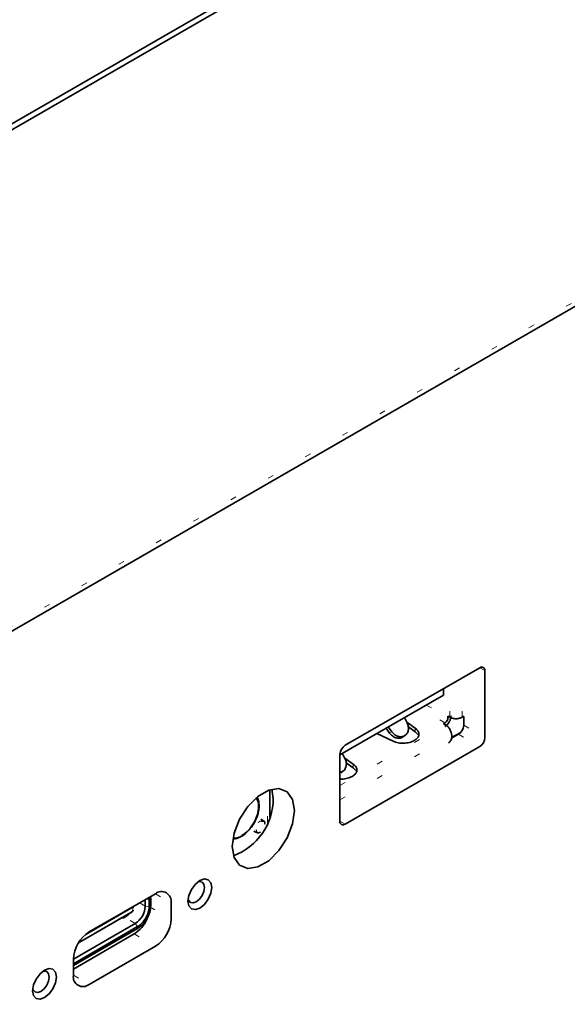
# Model space of a CAD drawing. Header units: millimetres. Extents: x 0 to 1118, y 0 to 864.
# Tile 120 of 250: x 281 to 290, y 699 to 716. Entities that reach past the tile are written whole.
import ezdxf

# ---------------------------------------------------------------- set-up
doc = ezdxf.new("R2010")
doc.units = ezdxf.units.MM
doc.linetypes.add('DOT2', pattern=[0.635, 0, -0.635])

msp = doc.modelspace()

# ---------------------------------------------------------------- linework, layer by layer
at = {"color": 7, "linetype": 'Continuous', "lineweight": 35}
for p, q in [((209.375, 673.27), (301.034, 726.183)), ((209.575, 673.283), (301.034, 726.081)), ((250.158, 688.144), (297.535, 715.494)), ((288.835, 705.233), (286.537, 703.906)), ((288.923, 704.039), (288.923, 705.182)), ((286.448, 703.743), (288.214, 704.762)), ((288.214, 704.762), (288.214, 704.875)), ((288.292, 704.405), (288.324, 704.387)), ((288.292, 704.405), (288.292, 704.38)), ((288.536, 704.387), (288.562, 704.402)), ((288.561, 704.248), (288.561, 704.401)), ((287.595, 704.29), (287.548, 704.382)), ((287.59, 704.299), (287.735, 704.197)), ((288.239, 704.289), (288.218, 704.276)), ((288.25, 704.258), (288.218, 704.276)), ((287.354, 703.977), (287.079, 704.107)), ((287.237, 704.198), (287.296, 704.115)), ((287.273, 704.223), (287.333, 704.139)), ((287.521, 704.05), (287.558, 704.074)), ((287.735, 704.136), (287.616, 704.22)), ((287.78, 704.089), (287.735, 704.136)), ((288.353, 704.026), (288.472, 704.095)), ((288.355, 704.037), (288.511, 704.127)), ((288.356, 704.041), (288.356, 704.074)), ((286.448, 703.753), (286.448, 702.61)), ((286.534, 703.678), (286.488, 703.77)), ((286.537, 702.559), (288.835, 703.885)), ((286.53, 703.687), (286.675, 703.585)), ((286.675, 703.524), (286.555, 703.608)), ((286.461, 703.437), (286.497, 703.462)), ((286.722, 703.473), (286.675, 703.524)), ((285.249, 702.686), (285.249, 703.146)), ((285.308, 702.999), (285.287, 703.157)), ((285.143, 702.618), (285.098, 702.644)), ((285.158, 702.602), (285.143, 702.618)), ((284.98, 702.44), (285.025, 702.414)), ((283.296, 701.369), (282.165, 700.716)), ((283.123, 701.158), (283.123, 701.269)), ((283.19, 701.272), (283.188, 701.306)), ((283.19, 701.149), (283.19, 701.272)), ((283.215, 701.322), (283.217, 701.287)), ((283.217, 701.287), (283.217, 701.165)), ((283.565, 700.938), (283.565, 701.214)), ((282.903, 701.06), (281.983, 700.529)), ((281.983, 700.529), (282.878, 701.046)), ((282.096, 700.666), (282.903, 701.132)), ((282.892, 701.054), (282.903, 701.06)), ((282.903, 701.132), (282.9, 701.14)), ((282.903, 701.132), (282.903, 701.122)), ((282.91, 701.127), (282.903, 701.123)), ((282.91, 701.074), (282.903, 701.069)), ((282.903, 701.06), (282.903, 701.069)), ((282.912, 701.147), (282.916, 701.143)), ((282.721, 700.955), (282.756, 700.96)), ((282.771, 700.965), (282.773, 700.966)), ((281.896, 700.251), (282.952, 700.861)), ((281.896, 700.174), (282.992, 700.807)), ((282.992, 700.776), (281.896, 700.143)), ((281.896, 700.083), (282.934, 700.682)), ((282.165, 699.82), (283.296, 700.473)), ((281.896, 700.25), (281.896, 699.975))]:
    msp.add_line(p, q, dxfattribs=at)
at = {"color": 7, "linetype": 'DOT2', "lineweight": 18}
for p, q in [((250.21, 688.259), (297.587, 715.609)), ((288.835, 705.233), (288.923, 705.182)), ((288.324, 704.387), (288.324, 704.938)), ((288.536, 704.387), (288.536, 705.06)), ((287.922, 704.594), (288.292, 704.38)), ((288.239, 704.289), (287.816, 704.533)), ((286.448, 703.218), (288.25, 704.258)), ((288.561, 704.248), (288.923, 704.039)), ((286.448, 702.973), (288.356, 704.074)), ((287.333, 704.139), (287.296, 704.115)), ((287.735, 704.136), (287.735, 704.197)), ((288.472, 704.095), (288.835, 703.885)), ((286.675, 703.585), (286.675, 703.524)), ((285.212, 702.593), (285.212, 703.132)), ((286.448, 702.61), (286.537, 702.559)), ((283.296, 701.369), (283.565, 701.214)), ((283.123, 701.158), (283.027, 701.213)), ((283.19, 701.272), (283.139, 701.278)), ((282.91, 701.127), (282.91, 701.074)), ((283.19, 701.149), (283.123, 701.158)), ((283.203, 701.147), (283.565, 700.938)), ((282.952, 700.861), (282.771, 700.965)), ((282.952, 700.861), (282.992, 700.807)), ((282.934, 700.682), (283.296, 700.473)), ((281.896, 699.975), (282.165, 699.82))]:
    msp.add_line(p, q, dxfattribs=at)
at = {"color": 7, "linetype": 'Continuous', "lineweight": 35, "flags": 128}
for points in [[(285.67, 702.79), (285.638, 702.981), (285.546, 703.112), (285.405, 703.167), (285.232, 703.14), (285.048, 703.034), (284.874, 702.861), (284.733, 702.643), (284.641, 702.406), (284.609, 702.178), (284.641, 701.987), (284.733, 701.856), (284.874, 701.8), (285.048, 701.828), (285.232, 701.934), (285.405, 702.107), (285.546, 702.325), (285.638, 702.562), (285.67, 702.79)], [(284.26, 701.477), (284.244, 701.558), (284.2, 701.609), (284.134, 701.622), (284.056, 701.594), (283.979, 701.532), (283.913, 701.443), (283.869, 701.341), (283.853, 701.242), (283.869, 701.161), (283.913, 701.111), (283.979, 701.098), (284.056, 701.125), (284.134, 701.188), (284.2, 701.277), (284.244, 701.378), (284.26, 701.477)], [(284.136, 701.477), (284.125, 701.533), (284.095, 701.569), (284.049, 701.578), (284.023, 701.572)], [(283.856, 701.283), (283.864, 701.258), (283.895, 701.222), (283.94, 701.213), (283.995, 701.232), (284.049, 701.276), (284.095, 701.338), (284.125, 701.408), (284.136, 701.477)], [(281.608, 699.946), (281.593, 700.027), (281.548, 700.078), (281.483, 700.091), (281.405, 700.064), (281.327, 700.001), (281.261, 699.912), (281.217, 699.81), (281.201, 699.712), (281.217, 699.631), (281.261, 699.58), (281.327, 699.567), (281.405, 699.594), (281.483, 699.657), (281.548, 699.746), (281.593, 699.848), (281.608, 699.946)], [(281.484, 699.946), (281.474, 700.003), (281.443, 700.038), (281.397, 700.047), (281.371, 700.041)], [(281.204, 699.752), (281.212, 699.727), (281.243, 699.691), (281.289, 699.683), (281.343, 699.701), (281.397, 699.745), (281.443, 699.807), (281.474, 699.878), (281.484, 699.946)]]:
    msp.add_lwpolyline(points, dxfattribs=at)
at = {"color": 7, "linetype": 'DOT2', "lineweight": 18, "flags": 128}
msp.add_lwpolyline([(285.143, 702.618), (285.143, 702.618), (285.116, 702.623), (285.084, 702.612), (285.052, 702.586), (285.025, 702.55), (285.007, 702.508), (285.001, 702.468), (285.007, 702.435), (285.025, 702.414)], dxfattribs=at)
at = {"color": 7, "linetype": 'Continuous', "lineweight": 35}
for centre, radius, start, end in [((288.869, 705.19), 0.0546, 350.786, 129.2033), ((288.369, 704.256), 0.192, 302.6055, 357.3945), ((286.64, 703.744), 0.192, 122.6055, 177.3945), ((288.731, 704.047), 0.192, 302.6055, 357.3945), ((284.269, 702.994), 1.039, 290.3545, 0.3063), ((286.502, 702.601), 0.0546, 170.786, 309.2033), ((285.05, 702.472), 0.0624, 246.3189, 310.0707), ((283.401, 701.24), 0.166, 350.786, 129.2033), ((282.751, 701.175), 0.373, 302.6055, 357.3945), ((282.609, 701.233), 0.314, 301.4946, 318.9042), ((282.624, 701.168), 0.577, 302.5358, 336.7344), ((282.982, 700.965), 0.584, 302.6055, 357.3945), ((282.48, 700.224), 0.584, 122.6055, 177.3945), ((282.06, 699.948), 0.166, 170.786, 309.2033)]:
    msp.add_arc(centre, radius, start, end, dxfattribs=at)
for points in [[(288.345, 704.411), (288.343, 704.394), (288.34, 704.36), (288.316, 704.305), (288.281, 704.257), (288.253, 704.237), (288.239, 704.227)], [(287.333, 704.139), (287.348, 704.121), (287.377, 704.086), (287.437, 704.056), (287.498, 704.049), (287.554, 704.066), (287.596, 704.105), (287.618, 704.161), (287.62, 704.227), (287.603, 704.269), (287.595, 704.29)], [(288.292, 704.38), (288.291, 704.372), (288.29, 704.355), (288.277, 704.328), (288.26, 704.303), (288.246, 704.294), (288.239, 704.289)], [(288.356, 704.074), (288.354, 704.091), (288.351, 704.125), (288.326, 704.18), (288.291, 704.228), (288.263, 704.248), (288.25, 704.258)], [(288.324, 704.387), (288.339, 704.379), (288.37, 704.365), (288.43, 704.359), (288.489, 704.365), (288.52, 704.379), (288.536, 704.387)], [(287.735, 704.197), (287.754, 704.181), (287.79, 704.149), (287.802, 704.09), (287.779, 704.033), (287.722, 703.985), (287.638, 703.952), (287.54, 703.939), (287.438, 703.945), (287.382, 703.967), (287.354, 703.977)], [(288.356, 704.041), (288.355, 704.032), (288.353, 704.015), (288.341, 703.988), (288.323, 703.964), (288.31, 703.954), (288.303, 703.949)], [(282.916, 701.143), (282.916, 701.141), (282.918, 701.139), (282.918, 701.134), (282.915, 701.13), (282.912, 701.128), (282.91, 701.127)], [(282.916, 701.09), (282.916, 701.088), (282.918, 701.085), (282.918, 701.081), (282.915, 701.077), (282.912, 701.075), (282.91, 701.074)], [(283.217, 701.165), (283.213, 701.129), (283.207, 701.057), (283.155, 700.941), (283.08, 700.839), (283.022, 700.797), (282.992, 700.776)], [(282.992, 700.807), (283.018, 700.825), (283.07, 700.862), (283.135, 700.952), (283.181, 701.054), (283.187, 701.118), (283.19, 701.149)], [(282.756, 700.96), (282.759, 700.961), (282.764, 700.962), (282.769, 700.964), (282.771, 700.965)]]:
    msp.add_open_spline(points, degree=3, dxfattribs=at)
for points, knots in [([(287.296, 704.115), (287.311, 704.097), (287.341, 704.062), (287.401, 704.032), (287.461, 704.026), (287.504, 704.034), (287.519, 704.049), (287.521, 704.051)], [0, 0, 0, 0, 0.241974, 0.483948, 0.725921, 0.967895, 1, 1, 1, 1]), ([(286.448, 703.444), (286.463, 703.448), (286.496, 703.455), (286.535, 703.493), (286.558, 703.549), (286.56, 703.614), (286.543, 703.657), (286.534, 703.678)], [0, 0, 0, 0, 0.163977, 0.372983, 0.581989, 0.790994, 1, 1, 1, 1]), ([(286.675, 703.585), (286.693, 703.569), (286.73, 703.536), (286.742, 703.478), (286.719, 703.421), (286.661, 703.372), (286.578, 703.341), (286.501, 703.327), (286.458, 703.331), (286.448, 703.332)], [0, 0, 0, 0, 0.158464, 0.316928, 0.475392, 0.633856, 0.79232, 0.950784, 1, 1, 1, 1]), ([(284.772, 702.364), (284.81, 702.391), (284.885, 702.444), (284.98, 702.576), (285.045, 702.724), (285.065, 702.864), (285.054, 702.962), (285.025, 702.991), (285.019, 702.998)], [0, 0, 0, 0, 0.188743, 0.377486, 0.566229, 0.754972, 0.943715, 1, 1, 1, 1]), ([(285.067, 702.872), (285.066, 702.897), (285.065, 702.951), (285.046, 702.991), (285.036, 703.012)], [0, 0, 0, 0, 0.4770634, 1, 1, 1, 1]), ([(284.766, 702.353), (284.771, 702.355), (284.81, 702.37), (284.876, 702.434), (284.956, 702.53), (285.021, 702.647), (285.056, 702.758), (285.07, 702.837), (285.067, 702.867), (285.067, 702.872)], [0, 0, 0, 0, 0.032592, 0.236775, 0.429179, 0.612877, 0.832699, 0.974383, 1, 1, 1, 1]), ([(285.159, 702.6), (285.158, 702.603), (285.155, 702.608), (285.15, 702.613), (285.145, 702.616), (285.144, 702.617), (285.143, 702.617), (285.143, 702.617), (285.143, 702.617)], [0, 0, 0, 0, 0.318082, 0.809312, 0.941625, 0.979716, 0.991958, 1, 1, 1, 1]), ([(285.168, 702.568), (285.167, 702.576), (285.167, 702.589), (285.161, 702.597), (285.159, 702.6)], [0, 0, 0, 0, 0.63098, 1, 1, 1, 1]), ([(284.629, 702.309), (284.64, 702.309), (284.684, 702.308), (284.731, 702.334), (284.766, 702.353)], [0, 0, 0, 0, 0.248037, 1, 1, 1, 1]), ([(282.892, 701.054), (282.892, 701.054), (282.89, 701.053), (282.887, 701.051), (282.884, 701.049), (282.882, 701.048), (282.879, 701.047), (282.878, 701.046), (282.878, 701.046)], [0, 0, 0, 0, 0.318038, 0.557027, 0.671978, 0.780777, 0.888404, 1, 1, 1, 1])]:
    msp.add_open_spline(points, degree=3, knots=knots, dxfattribs=at)
at = {"color": 7, "linetype": 'DOT2', "lineweight": 18}
for points, knots in [([(285.167, 702.554), (285.166, 702.564), (285.164, 702.585), (285.147, 702.604), (285.122, 702.609), (285.093, 702.599), (285.064, 702.575), (285.039, 702.542), (285.022, 702.503), (285.02, 702.48), (285.019, 702.468)], [0, 0, 0, 0, 0.125, 0.25, 0.375, 0.5, 0.625, 0.75, 0.875001, 1, 1, 1, 1]), ([(285.019, 702.468), (285.02, 702.457), (285.022, 702.436), (285.039, 702.418), (285.064, 702.413), (285.093, 702.423), (285.122, 702.446), (285.147, 702.48), (285.164, 702.518), (285.166, 702.542), (285.167, 702.554)], [0, 0, 0, 0, 0.125, 0.25, 0.375, 0.5, 0.625, 0.75, 0.875001, 1, 1, 1, 1]), ([(284.632, 702.332), (284.642, 702.329), (284.682, 702.318), (284.733, 702.344), (284.772, 702.364)], [0, 0, 0, 0, 0.24384, 1, 1, 1, 1])]:
    msp.add_open_spline(points, degree=3, knots=knots, dxfattribs=at)

doc.saveas('drawing.dxf')
